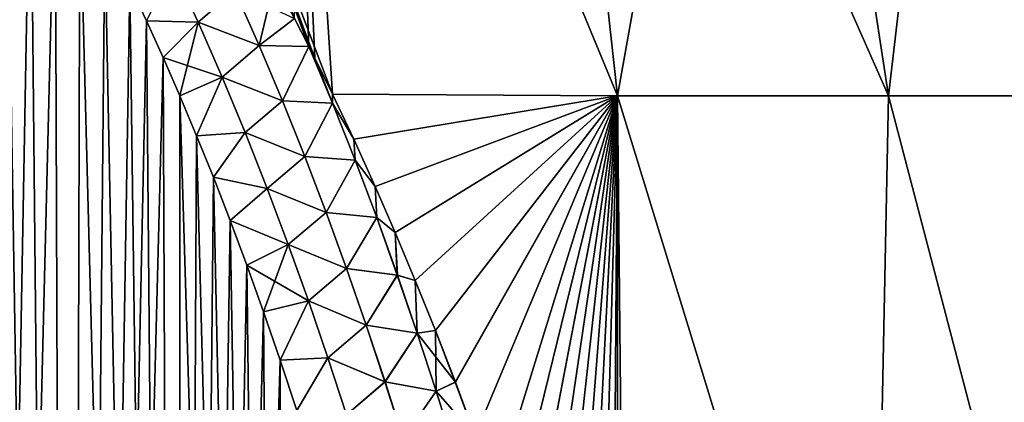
# Model space of a CAD drawing. Header units: metres. Extents: x -109 to 109, y -108 to 40.
# Tile 183 of 216: x 79.69 to 87.74, y -75.62 to -72.49. Entities that reach past the tile are written whole.
import ezdxf

# ---------------------------------------------------------------- set-up
doc = ezdxf.new("R2010")
doc.units = ezdxf.units.M
doc.layers.add('solid_K_24_42_18_000C86_XXX', color=7, linetype='CONTINUOUS')

msp = doc.modelspace()

# ---------------------------------------------------------------- linework, layer by layer
at = {"layer": 'solid_K_24_42_18_000C86_XXX'}
for points in [[(82.245865, -73.101585, 19.753729), (81.81562, -66.448959, 17.755419), (79.718407, -66.448959, 18.25247)], [(82.100464, -72.805962, 19.710169), (82.245865, -73.101585, 19.753729), (79.718407, -66.448959, 18.25247)], [(82.052399, -72.710411, 19.696037), (82.100464, -72.805962, 19.710169), (79.718407, -66.448959, 18.25247)], [(81.93631, -72.483795, 19.662399), (82.052399, -72.710411, 19.696037), (79.718407, -66.448959, 18.25247)], [(84.574951, -73.114449, -18.925276), (81.81562, -66.448959, -17.755419), (83.840958, -66.448959, -17.018257)], [(82.052399, -72.710411, -19.696037), (81.936394, -72.483948, -19.662422), (81.81562, -66.448959, -17.755419)], [(82.10054, -72.806122, -19.710192), (82.052399, -72.710411, -19.696037), (81.81562, -66.448959, -17.755419)], [(82.245865, -73.101585, -19.753729), (82.10054, -72.806122, -19.710192), (81.81562, -66.448959, -17.755419)], [(84.574951, -73.114449, -18.925276), (82.245865, -73.101585, -19.753729), (81.81562, -66.448959, -17.755419)], [(84.57502, -73.114449, 18.925247), (83.840958, -66.448959, 17.018257), (81.81562, -66.448959, 17.755419)], [(82.245865, -73.101585, 19.753729), (84.57502, -73.114449, 18.925247), (81.81562, -66.448959, 17.755419)], [(84.574951, -73.114449, -18.925276), (83.840958, -66.448959, -17.018257), (85.767021, -66.448959, -16.050953)], [(86.788116, -73.114449, 17.81925), (85.767021, -66.448959, 16.050953), (83.840958, -66.448959, 17.018257)], [(84.57502, -73.114449, 18.925247), (86.788116, -73.114449, 17.81925), (83.840958, -66.448959, 17.018257)], [(86.787979, -73.114449, -17.819326), (84.574951, -73.114449, -18.925276), (85.767021, -66.448959, -16.050953)], [(86.787979, -73.114449, -17.819326), (85.767021, -66.448959, -16.050953), (87.567764, -66.448959, -14.866587)], [(86.788116, -73.114449, 17.81925), (87.567764, -66.448959, 14.866587), (85.767021, -66.448959, 16.050953)], [(88.85228, -73.114449, -16.455765), (86.787979, -73.114449, -17.819326), (87.567764, -66.448959, -14.866587)], [(86.788116, -73.114449, 17.81925), (88.852463, -73.114449, 16.455627), (87.567764, -66.448959, 14.866587)], [(88.85228, -73.114449, -16.455765), (87.567764, -66.448959, -14.866587), (89.218834, -66.448959, -13.481174)], [(88.852463, -73.114449, 16.455627), (89.218834, -66.448959, 13.481174), (87.567764, -66.448959, 14.866587)], [(79.198418, -102.640305, 20.430058), (80.093979, -102.490112, 20.583942), (79.375351, -70.127441, 19.32243)], [(80.093979, -102.490112, 20.583942), (79.575729, -70.415283, 19.366087), (79.375351, -70.127441, 19.32243)], [(79.198181, -102.640335, -20.430023), (79.575951, -70.415619, -19.366138), (79.77726, -70.726509, -19.413111)], [(80.093979, -102.490112, 20.583942), (79.777039, -70.726166, 19.413057), (79.575729, -70.415283, 19.366087)], [(79.198181, -102.640335, -20.430023), (79.77726, -70.726509, -19.413111), (79.979355, -71.061111, -19.463436)], [(80.093979, -102.490112, 20.583942), (79.979141, -71.060745, 19.463381), (79.777039, -70.726166, 19.413057)], [(80.093788, -102.49015, -20.583906), (79.198181, -102.640335, -20.430023), (79.979355, -71.061111, -19.463436)], [(80.093979, -102.490112, 20.583942), (80.181976, -71.419518, 19.517107), (79.979141, -71.060745, 19.463381)], [(80.093788, -102.49015, -20.583906), (79.979355, -71.061111, -19.463436), (80.182182, -71.419891, -19.517162)], [(80.093788, -102.49015, -20.583906), (80.182182, -71.419891, -19.517162), (80.385605, -71.804054, -19.574345)], [(80.093979, -102.490112, 20.583942), (80.986244, -102.295151, 20.782845), (80.181976, -71.419518, 19.517107)], [(80.986244, -102.295151, 20.782845), (80.385406, -71.803673, 19.574287), (80.181976, -71.419518, 19.517107)], [(80.093788, -102.49015, -20.583906), (80.385605, -71.804054, -19.574345), (80.589584, -72.213799, -19.635021)], [(80.986244, -102.295151, 20.782845), (80.589394, -72.213409, 19.634964), (80.385406, -71.803673, 19.574287)], [(80.94101, -72.070183, 19.675104), (80.589394, -72.213409, 19.634964), (80.725609, -72.501823, 19.677391)], [(80.941193, -72.070084, -19.675102), (80.725792, -72.50222, -19.67745), (80.589584, -72.213799, -19.635021)], [(80.94101, -72.070183, 19.675104), (80.725609, -72.501823, 19.677391), (81.147552, -72.514008, 19.744326)], [(80.941193, -72.070084, -19.675102), (81.147743, -72.513908, -19.744326), (80.725792, -72.50222, -19.67745)], [(80.94101, -72.070183, 19.675104), (81.147552, -72.514008, 19.744326), (81.447823, -72.2547, 19.69648)], [(81.447945, -72.254646, -19.696457), (81.147743, -72.513908, -19.744326), (80.941193, -72.070084, -19.675102)], [(80.093788, -102.49015, -20.583906), (80.589584, -72.213799, -19.635021), (80.725792, -72.50222, -19.67745)], [(80.986244, -102.295151, 20.782845), (80.725609, -72.501823, 19.677391), (80.589394, -72.213409, 19.634964)], [(81.647606, -72.702911, 19.769722), (81.772346, -72.174858, 19.616442), (81.447823, -72.2547, 19.69648)], [(81.647606, -72.702911, 19.769722), (81.93631, -72.483795, 19.662399), (81.772346, -72.174858, 19.616442)], [(81.147552, -72.514008, 19.744326), (81.647606, -72.702911, 19.769722), (81.447823, -72.2547, 19.69648)], [(81.447945, -72.254646, -19.696457), (81.647751, -72.702858, -19.769697), (81.147743, -72.513908, -19.744326)], [(81.447945, -72.254646, -19.696457), (81.936394, -72.483948, -19.662422), (81.647751, -72.702858, -19.769697)], [(81.647606, -72.702911, 19.769722), (82.052399, -72.710411, 19.696037), (81.93631, -72.483795, 19.662399)], [(81.647751, -72.702858, -19.769697), (81.936394, -72.483948, -19.662422), (82.052399, -72.710411, -19.696037)], [(80.093788, -102.49015, -20.583906), (80.725792, -72.50222, -19.67745), (80.862198, -72.802429, -19.72146)], [(80.986244, -102.295151, 20.782845), (80.862015, -72.802025, 19.721401), (80.725609, -72.501823, 19.677391)], [(81.147552, -72.514008, 19.744326), (80.725609, -72.501823, 19.677391), (80.862015, -72.802025, 19.721401)], [(81.147743, -72.513908, -19.744326), (80.862198, -72.802429, -19.72146), (80.725792, -72.50222, -19.67745)], [(81.147552, -72.514008, 19.744326), (80.862015, -72.802025, 19.721401), (80.998558, -73.114693, 19.767015)], [(81.147743, -72.513908, -19.744326), (81.344505, -72.962151, -19.813599), (80.862198, -72.802429, -19.72146)], [(81.147552, -72.514008, 19.744326), (80.998558, -73.114693, 19.767015), (81.344292, -72.962257, 19.813593)], [(81.147552, -72.514008, 19.744326), (81.344292, -72.962257, 19.813593), (81.647606, -72.702911, 19.769722)], [(81.647751, -72.702858, -19.769697), (81.344505, -72.962151, -19.813599), (81.147743, -72.513908, -19.744326)], [(81.344292, -72.962257, 19.813593), (81.838051, -73.154404, 19.842714), (81.647606, -72.702911, 19.769722)], [(81.647751, -72.702858, -19.769697), (81.838211, -73.15435, -19.84269), (81.344505, -72.962151, -19.813599)], [(81.838051, -73.154404, 19.842714), (82.052399, -72.710411, 19.696037), (81.647606, -72.702911, 19.769722)], [(81.647751, -72.702858, -19.769697), (82.052399, -72.710411, -19.696037), (81.838211, -73.15435, -19.84269)], [(82.246262, -73.175041, 19.77445), (82.052399, -72.710411, 19.696037), (81.838051, -73.154404, 19.842714)], [(82.246277, -73.175034, -19.774445), (81.838211, -73.15435, -19.84269), (82.052399, -72.710411, -19.696037)], [(82.245865, -73.101585, -19.753729), (82.052399, -72.710411, -19.696037), (82.10054, -72.806122, -19.710192)], [(82.246277, -73.175034, -19.774445), (82.052399, -72.710411, -19.696037), (82.245865, -73.101585, -19.753729)], [(82.246262, -73.175041, 19.77445), (82.100464, -72.805962, 19.710169), (82.052399, -72.710411, 19.696037)], [(80.986099, -102.295181, -20.782808), (80.093788, -102.49015, -20.583906), (80.862198, -72.802429, -19.72146)], [(80.986244, -102.295151, 20.782845), (80.998558, -73.114693, 19.767015), (80.862015, -72.802025, 19.721401)], [(80.986099, -102.295181, -20.782808), (80.862198, -72.802429, -19.72146), (80.998734, -73.115105, -19.767075)], [(81.344505, -72.962151, -19.813599), (80.998734, -73.115105, -19.767075), (80.862198, -72.802429, -19.72146)], [(82.246262, -73.175041, 19.77445), (82.245865, -73.101585, 19.753729), (82.100464, -72.805962, 19.710169)], [(81.344292, -72.962257, 19.813593), (80.998558, -73.114693, 19.767015), (81.13517, -73.440651, 19.814253)], [(81.344505, -72.962151, -19.813599), (81.135345, -73.441063, -19.814314), (80.998734, -73.115105, -19.767075)], [(81.344292, -72.962257, 19.813593), (81.13517, -73.440651, 19.814253), (81.53212, -73.414337, 19.882805)], [(81.344505, -72.962151, -19.813599), (81.532349, -73.41423, -19.882814), (81.135345, -73.441063, -19.814314)], [(81.344292, -72.962257, 19.813593), (81.53212, -73.414337, 19.882805), (81.838051, -73.154404, 19.842714)], [(81.838211, -73.15435, -19.84269), (81.532349, -73.41423, -19.882814), (81.344505, -72.962151, -19.813599)], [(80.986099, -102.295181, -20.782808), (80.998734, -73.115105, -19.767075), (81.135345, -73.441063, -19.814314)], [(80.986244, -102.295151, 20.782845), (81.873886, -102.054192, 21.027458), (80.998558, -73.114693, 19.767015)], [(81.873886, -102.054192, 21.027458), (81.13517, -73.440651, 19.814253), (80.998558, -73.114693, 19.767015)], [(82.419937, -73.469482, -19.807711), (82.245865, -73.101585, -19.753729), (84.574951, -73.114449, -18.925276)], [(82.246277, -73.175034, -19.774445), (82.245865, -73.101585, -19.753729), (82.419937, -73.469482, -19.807711)], [(82.419899, -73.469398, 19.807697), (84.57502, -73.114449, 18.925247), (82.245865, -73.101585, 19.753729)], [(82.246262, -73.175041, 19.77445), (82.419899, -73.469398, 19.807697), (82.245865, -73.101585, 19.753729)], [(82.419899, -73.469398, 19.807697), (82.59375, -73.8535, 19.863897), (84.57502, -73.114449, 18.925247)], [(82.593826, -73.853676, -19.863922), (82.419937, -73.469482, -19.807711), (84.574951, -73.114449, -18.925276)], [(82.59375, -73.8535, 19.863897), (82.758057, -74.231003, 19.918751), (84.57502, -73.114449, 18.925247)], [(82.758133, -74.231178, -19.918777), (82.593826, -73.853676, -19.863922), (84.574951, -73.114449, -18.925276)], [(82.758057, -74.231003, 19.918751), (82.922234, -74.622894, 19.975298), (84.57502, -73.114449, 18.925247)], [(82.92231, -74.623077, -19.975325), (82.758133, -74.231178, -19.918777), (84.574951, -73.114449, -18.925276)], [(82.922234, -74.622894, 19.975298), (83.086052, -75.030144, 20.033756), (84.57502, -73.114449, 18.925247)], [(83.086128, -75.030327, -20.033783), (82.92231, -74.623077, -19.975325), (84.574951, -73.114449, -18.925276)], [(83.086052, -75.030144, 20.033756), (83.249359, -75.453209, 20.094164), (84.57502, -73.114449, 18.925247)], [(83.249428, -75.4534, -20.094191), (83.086128, -75.030327, -20.033783), (84.574951, -73.114449, -18.925276)], [(83.249359, -75.453209, 20.094164), (83.412262, -75.891365, 20.156137), (84.57502, -73.114449, 18.925247)], [(83.412331, -75.891556, -20.156164), (83.249428, -75.4534, -20.094191), (84.574951, -73.114449, -18.925276)], [(83.412262, -75.891365, 20.156137), (83.574585, -76.345612, 20.21986), (84.57502, -73.114449, 18.925247)], [(83.574654, -76.345802, -20.219887), (83.412331, -75.891556, -20.156164), (84.574951, -73.114449, -18.925276)], [(83.574585, -76.345612, 20.21986), (83.695801, -76.69754, 20.268932), (84.57502, -73.114449, 18.925247)], [(83.695869, -76.697731, -20.268959), (83.574654, -76.345802, -20.219887), (84.574951, -73.114449, -18.925276)], [(83.695801, -76.69754, 20.268932), (83.816505, -77.05925, 20.319075), (84.57502, -73.114449, 18.925247)], [(83.816574, -77.059448, -20.319101), (83.695869, -76.697731, -20.268959), (84.574951, -73.114449, -18.925276)], [(83.816505, -77.05925, 20.319075), (83.936768, -77.430107, 20.370024), (84.57502, -73.114449, 18.925247)], [(83.936829, -77.430305, -20.37005), (83.816574, -77.059448, -20.319101), (84.574951, -73.114449, -18.925276)], [(83.936768, -77.430107, 20.370024), (84.056503, -77.810608, 20.421862), (84.57502, -73.114449, 18.925247)], [(84.056564, -77.810806, -20.421888), (83.936829, -77.430305, -20.37005), (84.574951, -73.114449, -18.925276)], [(84.056503, -77.810608, 20.421862), (84.175613, -78.201355, 20.474686), (84.57502, -73.114449, 18.925247)], [(84.175674, -78.201553, -20.474712), (84.056564, -77.810806, -20.421888), (84.574951, -73.114449, -18.925276)], [(84.175613, -78.201355, 20.474686), (84.294006, -78.602921, 20.528587), (84.57502, -73.114449, 18.925247)], [(84.294067, -78.603119, -20.528614), (84.175674, -78.201553, -20.474712), (84.574951, -73.114449, -18.925276)], [(84.294006, -78.602921, 20.528587), (84.411652, -79.015175, 20.583448), (84.57502, -73.114449, 18.925247)], [(84.411705, -79.015373, -20.583473), (84.294067, -78.603119, -20.528614), (84.574951, -73.114449, -18.925276)], [(84.411652, -79.015175, 20.583448), (84.528557, -79.437538, 20.639021), (84.57502, -73.114449, 18.925247)], [(84.52861, -79.437737, -20.639048), (84.411705, -79.015373, -20.583473), (84.574951, -73.114449, -18.925276)], [(84.528557, -79.437538, 20.639021), (84.574036, -79.605522, 20.660959), (84.57502, -73.114449, 18.925247)], [(84.574036, -79.605522, -20.660959), (84.52861, -79.437737, -20.639048), (84.574951, -73.114449, -18.925276)], [(84.643517, -79.866455, -20.69486), (84.574036, -79.605522, -20.660959), (84.574951, -73.114449, -18.925276)], [(84.574036, -79.605522, 20.660959), (84.643517, -79.866447, 20.69486), (84.57502, -73.114449, 18.925247)], [(86.652596, -79.883408, -19.790974), (84.574951, -73.114449, -18.925276), (86.787979, -73.114449, -17.819326)], [(86.652596, -79.883408, -19.790974), (84.643517, -79.866455, -20.69486), (84.574951, -73.114449, -18.925276)], [(86.652649, -79.883408, 19.790947), (86.788116, -73.114449, 17.81925), (84.57502, -73.114449, 18.925247)], [(84.643517, -79.866447, 20.69486), (86.652649, -79.883408, 19.790947), (84.57502, -73.114449, 18.925247)], [(88.56321, -79.883408, -18.687876), (86.652596, -79.883408, -19.790974), (86.787979, -73.114449, -17.819326)], [(86.652649, -79.883408, 19.790947), (88.563316, -79.883408, 18.687811), (86.788116, -73.114449, 17.81925)], [(88.56321, -79.883408, -18.687876), (86.787979, -73.114449, -17.819326), (88.85228, -73.114449, -16.455765)], [(88.563316, -79.883408, 18.687811), (88.852463, -73.114449, 16.455627), (86.788116, -73.114449, 17.81925)], [(81.53212, -73.414337, 19.882805), (82.019913, -73.608833, 19.915392), (81.838051, -73.154404, 19.842714)], [(81.838211, -73.15435, -19.84269), (82.020088, -73.608772, -19.915365), (81.532349, -73.41423, -19.882814)], [(82.246262, -73.175041, 19.77445), (81.838051, -73.154404, 19.842714), (82.019913, -73.608833, 19.915392)], [(82.246277, -73.175034, -19.774445), (82.020088, -73.608772, -19.915365), (81.838211, -73.15435, -19.84269)], [(82.246262, -73.175041, 19.77445), (82.019913, -73.608833, 19.915392), (82.430557, -73.641006, 19.852188)], [(82.430588, -73.640999, -19.852175), (82.020088, -73.608772, -19.915365), (82.246277, -73.175034, -19.774445)], [(82.246262, -73.175041, 19.77445), (82.430557, -73.641006, 19.852188), (82.419899, -73.469398, 19.807697)], [(82.430588, -73.640999, -19.852175), (82.246277, -73.175034, -19.774445), (82.419937, -73.469482, -19.807711)], [(80.986099, -102.295181, -20.782808), (81.135345, -73.441063, -19.814314), (81.272057, -73.779793, -19.863176)], [(81.53212, -73.414337, 19.882805), (81.13517, -73.440651, 19.814253), (81.271889, -73.779366, 19.863115)], [(81.873886, -102.054192, 21.027458), (81.271889, -73.779366, 19.863115), (81.13517, -73.440651, 19.814253)], [(81.532349, -73.41423, -19.882814), (81.272057, -73.779793, -19.863176), (81.135345, -73.441063, -19.814314)], [(81.53212, -73.414337, 19.882805), (81.271889, -73.779366, 19.863115), (81.711716, -73.869827, 19.951878)], [(81.532349, -73.41423, -19.882814), (81.711967, -73.86972, -19.951889), (81.272057, -73.779793, -19.863176)], [(81.53212, -73.414337, 19.882805), (81.711716, -73.869827, 19.951878), (82.019913, -73.608833, 19.915392)], [(82.020088, -73.608772, -19.915365), (81.711967, -73.86972, -19.951889), (81.532349, -73.41423, -19.882814)], [(82.430557, -73.641006, 19.852188), (82.59375, -73.8535, 19.863897), (82.419899, -73.469398, 19.807697)], [(82.430588, -73.640999, -19.852175), (82.419937, -73.469482, -19.807711), (82.593826, -73.853676, -19.863922)], [(81.711716, -73.869827, 19.951878), (82.193924, -74.065842, 19.987692), (82.019913, -73.608833, 19.915392)], [(82.020088, -73.608772, -19.915365), (82.194115, -74.065781, -19.987667), (81.711967, -73.86972, -19.951889)], [(82.430557, -73.641006, 19.852188), (82.019913, -73.608833, 19.915392), (82.193924, -74.065842, 19.987692)], [(82.430588, -73.640999, -19.852175), (82.194115, -74.065781, -19.987667), (82.020088, -73.608772, -19.915365)], [(82.430557, -73.641006, 19.852188), (82.193924, -74.065842, 19.987692), (82.606735, -74.109131, 19.929354)], [(82.606789, -74.109116, -19.929335), (82.194115, -74.065781, -19.987667), (82.430588, -73.640999, -19.852175)], [(82.430557, -73.641006, 19.852188), (82.606735, -74.109131, 19.929354), (82.59375, -73.8535, 19.863897)], [(82.606789, -74.109116, -19.929335), (82.430588, -73.640999, -19.852175), (82.593826, -73.853676, -19.863922)], [(80.986099, -102.295181, -20.782808), (81.272057, -73.779793, -19.863176), (81.408813, -74.131813, -19.913675)], [(81.873886, -102.054192, 21.027458), (81.408646, -74.131393, 19.913614), (81.271889, -73.779366, 19.863115)], [(81.711716, -73.869827, 19.951878), (81.271889, -73.779366, 19.863115), (81.408646, -74.131393, 19.913614)], [(81.711967, -73.86972, -19.951889), (81.408813, -74.131813, -19.913675), (81.272057, -73.779793, -19.863176)], [(82.606735, -74.109131, 19.929354), (82.758057, -74.231003, 19.918751), (82.59375, -73.8535, 19.863897)], [(82.606789, -74.109116, -19.929335), (82.593826, -73.853676, -19.863922), (82.758133, -74.231178, -19.918777)], [(81.711716, -73.869827, 19.951878), (81.408646, -74.131393, 19.913614), (81.883774, -74.328316, 20.020731)], [(81.711967, -73.86972, -19.951889), (81.884041, -74.328201, -20.020748), (81.408813, -74.131813, -19.913675)], [(81.711716, -73.869827, 19.951878), (81.883774, -74.328316, 20.020731), (82.193924, -74.065842, 19.987692)], [(82.194115, -74.065781, -19.987667), (81.884041, -74.328201, -20.020748), (81.711967, -73.86972, -19.951889)], [(81.883774, -74.328316, 20.020731), (82.36071, -74.525162, 20.059566), (82.193924, -74.065842, 19.987692)], [(82.194115, -74.065781, -19.987667), (82.360924, -74.525093, -20.05954), (81.884041, -74.328201, -20.020748)], [(82.606735, -74.109131, 19.929354), (82.193924, -74.065842, 19.987692), (82.36071, -74.525162, 20.059566)], [(82.606789, -74.109116, -19.929335), (82.360924, -74.525093, -20.05954), (82.194115, -74.065781, -19.987667)], [(80.986099, -102.295181, -20.782808), (81.408813, -74.131813, -19.913675), (81.545502, -74.498199, -19.965824)], [(81.873886, -102.054192, 21.027458), (81.545349, -74.497772, 19.965763), (81.408646, -74.131393, 19.913614)], [(81.883774, -74.328316, 20.020731), (81.408646, -74.131393, 19.913614), (81.545349, -74.497772, 19.965763)], [(81.884041, -74.328201, -20.020748), (81.545502, -74.498199, -19.965824), (81.408813, -74.131813, -19.913675)], [(82.606735, -74.109131, 19.929354), (82.36071, -74.525162, 20.059566), (82.775414, -74.579201, 20.005909)], [(82.77549, -74.579178, -20.005886), (82.360924, -74.525093, -20.05954), (82.606789, -74.109116, -19.929335)], [(82.606735, -74.109131, 19.929354), (82.775414, -74.579201, 20.005909), (82.758057, -74.231003, 19.918751)], [(82.77549, -74.579178, -20.005886), (82.606789, -74.109116, -19.929335), (82.758133, -74.231178, -19.918777)], [(82.775414, -74.579201, 20.005909), (82.922234, -74.622894, 19.975298), (82.758057, -74.231003, 19.918751)], [(82.77549, -74.579178, -20.005886), (82.758133, -74.231178, -19.918777), (82.92231, -74.623077, -19.975325)], [(81.883774, -74.328316, 20.020731), (81.545349, -74.497772, 19.965763), (81.682022, -74.878159, 20.019567)], [(81.884041, -74.328201, -20.020748), (82.049118, -74.789352, -20.089325), (81.545502, -74.498199, -19.965824)], [(81.883774, -74.328316, 20.020731), (81.682022, -74.878159, 20.019567), (82.048836, -74.789467, 20.089304)], [(81.883774, -74.328316, 20.020731), (82.048836, -74.789467, 20.089304), (82.36071, -74.525162, 20.059566)], [(82.360924, -74.525093, -20.05954), (82.049118, -74.789352, -20.089325), (81.884041, -74.328201, -20.020748)], [(80.986099, -102.295181, -20.782808), (81.545502, -74.498199, -19.965824), (81.682167, -74.878586, -20.019629)], [(81.873886, -102.054192, 21.027458), (81.682022, -74.878159, 20.019567), (81.545349, -74.497772, 19.965763)], [(82.049118, -74.789352, -20.089325), (81.682167, -74.878586, -20.019629), (81.545502, -74.498199, -19.965824)], [(82.048836, -74.789467, 20.089304), (82.520752, -74.98658, 20.13097), (82.36071, -74.525162, 20.059566)], [(82.360924, -74.525093, -20.05954), (82.520981, -74.986504, -20.130945), (82.049118, -74.789352, -20.089325)], [(82.775414, -74.579201, 20.005909), (82.36071, -74.525162, 20.059566), (82.520752, -74.98658, 20.13097)], [(82.77549, -74.579178, -20.005886), (82.520981, -74.986504, -20.130945), (82.360924, -74.525093, -20.05954)], [(82.775414, -74.579201, 20.005909), (82.520752, -74.98658, 20.13097), (82.937126, -75.051056, 20.081821)], [(82.937218, -75.051025, -20.081793), (82.520981, -74.986504, -20.130945), (82.77549, -74.579178, -20.005886)], [(82.775414, -74.579201, 20.005909), (82.937126, -75.051056, 20.081821), (82.922234, -74.622894, 19.975298)], [(82.937218, -75.051025, -20.081793), (82.77549, -74.579178, -20.005886), (82.92231, -74.623077, -19.975325)], [(82.937126, -75.051056, 20.081821), (83.086052, -75.030144, 20.033756), (82.922234, -74.622894, 19.975298)], [(82.937218, -75.051025, -20.081793), (82.92231, -74.623077, -19.975325), (83.086128, -75.030327, -20.033783)], [(82.048836, -74.789467, 20.089304), (81.682022, -74.878159, 20.019567), (81.818619, -75.272789, 20.075029)], [(82.049118, -74.789352, -20.089325), (81.818764, -75.273224, -20.075089), (81.682167, -74.878586, -20.019629)], [(82.048836, -74.789467, 20.089304), (81.818619, -75.272789, 20.075029), (82.207359, -75.253036, 20.157541)], [(82.049118, -74.789352, -20.089325), (82.207649, -75.252922, -20.157566), (81.818764, -75.273224, -20.075089)], [(82.048836, -74.789467, 20.089304), (82.207359, -75.253036, 20.157541), (82.520752, -74.98658, 20.13097)], [(82.520981, -74.986504, -20.130945), (82.207649, -75.252922, -20.157566), (82.049118, -74.789352, -20.089325)], [(80.986099, -102.295181, -20.782808), (81.682167, -74.878586, -20.019629), (81.818764, -75.273224, -20.075089)], [(81.873886, -102.054192, 21.027458), (81.818619, -75.272789, 20.075029), (81.682022, -74.878159, 20.019567)], [(82.207359, -75.253036, 20.157541), (82.674515, -75.449898, 20.201864), (82.520752, -74.98658, 20.13097)], [(82.520981, -74.986504, -20.130945), (82.674759, -75.449821, -20.201839), (82.207649, -75.252922, -20.157566)], [(82.937126, -75.051056, 20.081821), (82.520752, -74.98658, 20.13097), (82.674515, -75.449898, 20.201864)], [(82.937218, -75.051025, -20.081793), (82.674759, -75.449821, -20.201839), (82.520981, -74.986504, -20.130945)], [(82.937126, -75.051056, 20.081821), (82.674515, -75.449898, 20.201864), (83.092369, -75.524513, 20.157063)], [(83.092484, -75.524483, -20.157028), (82.674759, -75.449821, -20.201839), (82.937218, -75.051025, -20.081793)], [(82.937126, -75.051056, 20.081821), (83.092369, -75.524513, 20.157063), (83.086052, -75.030144, 20.033756)], [(82.937218, -75.051025, -20.081793), (83.086128, -75.030327, -20.033783), (83.249428, -75.4534, -20.094191)], [(83.092484, -75.524483, -20.157028), (82.937218, -75.051025, -20.081793), (83.249428, -75.4534, -20.094191)], [(83.092369, -75.524513, 20.157063), (83.249359, -75.453209, 20.094164), (83.086052, -75.030144, 20.033756)], [(81.873779, -102.054222, -21.027426), (80.986099, -102.295181, -20.782808), (81.818764, -75.273224, -20.075089)], [(82.207359, -75.253036, 20.157541), (81.818619, -75.272789, 20.075029), (81.954994, -75.682899, 20.132149)], [(81.873886, -102.054192, 21.027458), (81.954994, -75.682899, 20.132149), (81.818619, -75.272789, 20.075029)], [(82.207649, -75.252922, -20.157566), (81.955132, -75.683334, -20.13221), (81.818764, -75.273224, -20.075089)], [(81.873779, -102.054222, -21.027426), (81.818764, -75.273224, -20.075089), (81.955132, -75.683334, -20.13221)], [(82.207359, -75.253036, 20.157541), (81.954994, -75.682899, 20.132149), (82.359772, -75.718788, 20.225393)], [(82.207649, -75.252922, -20.157566), (82.360085, -75.718666, -20.225422), (81.955132, -75.683334, -20.13221)], [(82.207359, -75.253036, 20.157541), (82.359772, -75.718788, 20.225393), (82.674515, -75.449898, 20.201864)], [(82.674759, -75.449821, -20.201839), (82.360085, -75.718666, -20.225422), (82.207649, -75.252922, -20.157566)], [(82.359772, -75.718788, 20.225393), (82.822426, -75.914932, 20.272215), (82.674515, -75.449898, 20.201864)], [(82.674759, -75.449821, -20.201839), (82.822685, -75.914856, -20.27219), (82.360085, -75.718666, -20.225422)], [(83.092369, -75.524513, 20.157063), (82.674515, -75.449898, 20.201864), (82.822426, -75.914932, 20.272215)], [(83.092484, -75.524483, -20.157028), (82.822685, -75.914856, -20.27219), (82.674759, -75.449821, -20.201839)], [(83.092369, -75.524513, 20.157063), (83.412262, -75.891365, 20.156137), (83.249359, -75.453209, 20.094164)], [(83.092484, -75.524483, -20.157028), (83.249428, -75.4534, -20.094191), (83.412331, -75.891556, -20.156164)], [(83.092369, -75.524513, 20.157063), (82.822426, -75.914932, 20.272215), (83.241592, -75.999451, 20.231606)], [(83.241722, -75.999413, -20.231565), (82.822685, -75.914856, -20.27219), (83.092484, -75.524483, -20.157028)], [(83.092369, -75.524513, 20.157063), (83.241592, -75.999451, 20.231606), (83.412262, -75.891365, 20.156137)], [(83.241722, -75.999413, -20.231565), (83.092484, -75.524483, -20.157028), (83.412331, -75.891556, -20.156164)]]:
    msp.add_3dface(points, dxfattribs=at)

doc.saveas('drawing.dxf')
